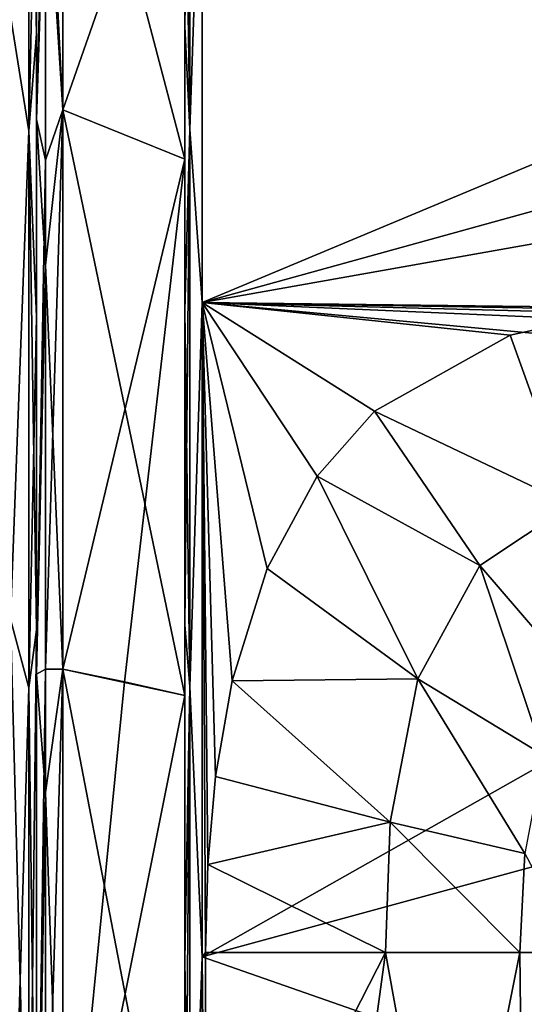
# Model space of a CAD drawing. Header units: metres. Extents: x -147 to 294, y -23 to 81.
# Tile 46 of 256: x 136.81 to 142.59, y 3.45 to 14.74. Entities that reach past the tile are written whole.
import ezdxf

# ---------------------------------------------------------------- set-up
doc = ezdxf.new("R2010")
doc.units = ezdxf.units.M
doc.layers.add('solid_AVA_153', color=7, linetype='CONTINUOUS')

msp = doc.modelspace()

# ---------------------------------------------------------------- linework, layer by layer
at = {"layer": 'solid_AVA_153'}
for points in [[(138.699997, 13.142138, 15.662175), (138.699997, 17.471781, 14.648439), (138.699997, 19.751173, 11.389954)], [(138.699997, 17.706333, 10.222786), (138.699997, 13.142138, 15.662175), (138.699997, 19.751173, 11.389954)], [(136.912125, 18.536304, -13.467413), (136.912125, 13.467413, -18.536304), (136.699997, 14.78412, -17.619019)], [(136.912125, 13.467413, 18.536304), (136.912125, 18.536304, 13.467413), (136.699997, 14.784117, 17.61902)], [(136.912125, 13.467413, 18.536304), (137, 17.381733, 14.600183), (136.912125, 18.536304, 13.467413)], [(136.912125, 18.536304, -13.467413), (137, 17.381382, -14.600601), (137, 14.579436, -17.399137)], [(136.912125, 18.536304, -13.467413), (137, 14.579436, -17.399137), (136.912125, 13.467413, -18.536304)], [(138.758575, 18.559999, 13.484629), (138.699997, 17.471781, 14.648439), (138.699997, 14.66135, 17.460947)], [(138.758575, 18.559999, 13.484629), (138.699997, 14.66135, 17.460947), (138.758575, 13.484629, 18.559999)], [(138.758575, 13.484629, -18.559999), (138.699997, 17.471781, -14.648439), (138.758575, 18.559999, -13.484629)], [(138.758575, 13.484629, -18.559999), (138.758575, 18.559999, -13.484629), (138.899994, 17.619022, -14.784115)], [(138.758575, 18.559999, 13.484629), (138.758575, 13.484629, 18.559999), (138.899994, 17.619022, 14.784115)], [(137.100449, 17.681555, 11.926359), (137.300888, 13.708755, 16.337458), (137.300888, 18.469755, 10.663518)], [(137.100449, 16.806543, -13.130711), (137.300888, 18.469755, -10.663518), (137.300888, 13.708755, -16.337458)], [(137.300888, 18.469755, 10.663518), (137.300888, 13.708755, 16.337458), (138.699997, 17.706333, 10.222786)], [(137.300888, 18.469755, -10.663518), (138.699997, 17.706329, -10.222791), (138.699997, 13.14215, -15.662165)], [(137.300888, 13.708755, -16.337458), (137.300888, 18.469755, -10.663518), (138.699997, 13.14215, -15.662165)], [(137, 18.320213, -10.577151), (137, 13.597753, -16.20517), (137, 17.381382, -14.600601)], [(137.100449, 16.806543, -13.130711), (137, 13.597753, -16.20517), (137, 18.320213, -10.577151)], [(137, 18.320189, 10.577194), (137, 17.381733, 14.600183), (137, 14.579867, 17.398777)], [(137, 13.597771, 16.205153), (137, 18.320189, 10.577194), (137, 14.579867, 17.398777)], [(137.100449, 17.681555, 11.926359), (137, 18.320189, 10.577194), (137, 13.597771, 16.205153)], [(137.100449, 13.130711, 16.806543), (137.100449, 17.681555, 11.926359), (137, 13.597771, 16.205153)], [(137.100449, 13.130711, 16.806543), (137.300888, 13.708755, 16.337458), (137.100449, 17.681555, 11.926359)], [(137.300888, 13.708755, 16.337458), (138.699997, 13.142138, 15.662175), (138.699997, 17.706333, 10.222786)], [(138.699997, 13.14215, -15.662165), (138.699997, 17.706329, -10.222791), (138.699997, 17.471781, -14.648439)], [(138.758575, 13.484629, -18.559999), (138.899994, 17.619022, -14.784115), (138.899994, 11.5, -19.918585)], [(138.758575, 13.484629, 18.559999), (138.899994, 11.5, 19.918585), (138.899994, 17.619022, 14.784115)], [(150.392731, 14.673184, -17.711512), (138.899994, 11.5, -19.918585), (138.899994, 17.619022, -14.784115)], [(150.345963, 17.543722, -14.873393), (150.392731, 14.673184, -17.711512), (138.899994, 17.619022, -14.784115)], [(150.289352, 16.264292, 16.262619), (138.899994, 17.619022, 14.784115), (138.899994, 11.5, 19.918585)], [(138.699997, 13.142138, 15.662175), (138.699997, 14.66135, 17.460947), (138.699997, 17.471781, 14.648439)], [(138.699997, 13.14215, -15.662165), (138.699997, 17.471781, -14.648439), (138.699997, 14.661351, -17.460947)], [(138.758575, 13.484629, -18.559999), (138.699997, 14.661351, -17.460947), (138.699997, 17.471781, -14.648439)], [(136.912125, 13.467413, 18.536304), (137, 14.579867, 17.398777), (137, 17.381733, 14.600183)], [(137, 13.597753, -16.20517), (137, 14.579436, -17.399137), (137, 17.381382, -14.600601)], [(137.100449, 16.806543, -13.130711), (137.100449, 11.926359, -17.681555), (137, 13.597753, -16.20517)], [(137.100449, 16.806543, -13.130711), (137.300888, 13.708755, -16.337458), (137.100449, 11.926359, -17.681555)], [(150.291565, 13.518618, 18.607714), (150.289352, 16.264292, 16.262619), (138.899994, 11.5, 19.918585)], [(136.912125, 13.467413, -18.536304), (136.699997, 7.866471, -21.612928), (136.699997, 14.78412, -17.619019)], [(136.912125, 13.467413, 18.536304), (136.699997, 14.784117, 17.61902), (136.699997, 7.866463, 21.61293)], [(136.912125, 13.467413, 18.536304), (137, 11.334642, 19.667633), (137, 14.579867, 17.398777)], [(136.912125, 13.467413, -18.536304), (137, 14.579436, -17.399137), (137, 11.334181, -19.6679)], [(137, 13.597771, 16.205153), (137, 14.579867, 17.398777), (137, 11.334642, 19.667633)], [(137, 13.597753, -16.20517), (137, 11.334181, -19.6679), (137, 14.579436, -17.399137)], [(138.699997, 6.992758, -19.212519), (138.699997, 14.661351, -17.460947), (138.699997, 11.404902, -19.742546)], [(138.758575, 13.484629, -18.559999), (138.699997, 11.404902, -19.742546), (138.699997, 14.661351, -17.460947)], [(138.699997, 6.992758, -19.212519), (138.699997, 13.14215, -15.662165), (138.699997, 14.661351, -17.460947)], [(138.699997, 6.992782, 19.212511), (138.699997, 11.404902, 19.742546), (138.699997, 14.66135, 17.460947)], [(138.758575, 13.484629, 18.559999), (138.699997, 14.66135, 17.460947), (138.699997, 11.404902, 19.742546)], [(138.699997, 13.142138, 15.662175), (138.699997, 6.992782, 19.212511), (138.699997, 14.66135, 17.460947)], [(150.392731, 14.673184, -17.711512), (150.481659, 11.357803, -20.000008), (138.899994, 11.5, -19.918585)], [(137.100449, 7.29454, 20.041584), (137.300888, 7.294276, 20.040859), (137.300888, 13.708755, 16.337458)], [(137.100449, 13.130711, 16.806543), (137.100449, 7.29454, 20.041584), (137.300888, 13.708755, 16.337458)], [(137.100449, 11.926359, -17.681555), (137.300888, 13.708755, -16.337458), (137.300888, 7.294276, -20.040859)], [(137.300888, 13.708755, 16.337458), (137.300888, 7.294276, 20.040859), (138.699997, 13.142138, 15.662175)], [(137.300888, 13.708755, -16.337458), (138.699997, 13.14215, -15.662165), (138.699997, 6.992758, -19.212519)], [(137.300888, 7.294276, -20.040859), (137.300888, 13.708755, -16.337458), (138.699997, 6.992758, -19.212519)], [(137, 13.597771, 16.205153), (137, 11.334642, 19.667633), (137, 7.745342, 21.337748)], [(137, 7.235213, 19.878584), (137, 13.597771, 16.205153), (137, 7.745342, 21.337748)], [(137.100449, 13.130711, 16.806543), (137, 13.597771, 16.205153), (137, 7.235213, 19.878584)], [(137, 13.597753, -16.20517), (137, 7.235189, -19.878592), (137, 11.334181, -19.6679)], [(137.100449, 11.926359, -17.681555), (137, 7.235189, -19.878592), (137, 13.597753, -16.20517)], [(136.912125, 13.467413, -18.536304), (136.912125, 7.080238, -21.790733), (136.699997, 7.866471, -21.612928)], [(136.912125, 7.080238, 21.790733), (136.912125, 13.467413, 18.536304), (136.699997, 7.866463, 21.61293)], [(136.912125, 7.080238, 21.790733), (137, 11.334642, 19.667633), (136.912125, 13.467413, 18.536304)], [(136.912125, 13.467413, -18.536304), (137, 11.334181, -19.6679), (137, 7.74482, -21.337936)], [(136.912125, 13.467413, -18.536304), (137, 7.74482, -21.337936), (136.912125, 7.080238, -21.790733)], [(138.758575, 13.484629, 18.559999), (138.699997, 11.404902, 19.742546), (138.699997, 7.801627, 21.423691)], [(138.758575, 13.484629, 18.559999), (138.699997, 7.801627, 21.423691), (138.758575, 7.089289, 21.818588)], [(138.758575, 7.089289, -21.818588), (138.699997, 11.404902, -19.742546), (138.758575, 13.484629, -18.559999)], [(138.758575, 7.089289, -21.818588), (138.758575, 13.484629, -18.559999), (138.899994, 11.5, -19.918585)], [(138.758575, 13.484629, 18.559999), (138.758575, 7.089289, 21.818588), (138.899994, 11.5, 19.918585)], [(150.294159, 10.439369, 20.494379), (150.291565, 13.518618, 18.607714), (138.899994, 11.5, 19.918585)], [(137.100449, 13.130711, 16.806543), (137, 7.235213, 19.878584), (137.100449, 7.29454, 20.041584)], [(138.007828, 7.147535, 19.63769), (138.699997, 13.142138, 15.662175), (137.300888, 7.294276, 20.040859)], [(138.007828, 7.147535, 19.63769), (138.699997, 6.992782, 19.212511), (138.699997, 13.142138, 15.662175)], [(137.100449, 11.926359, -17.681555), (137.100449, 5.878741, -20.501606), (137, 7.235189, -19.878592)], [(137.100449, 11.926359, -17.681555), (137.300888, 7.294276, -20.040859), (137.100449, 5.878741, -20.501606)], [(138.699997, -7.801627, 21.423691), (138.699997, 7.801627, 21.423691), (138.699997, 11.404902, 19.742546)], [(138.699997, -0.000009, 20.445524), (138.699997, -7.801627, 21.423691), (138.699997, 11.404902, 19.742546)], [(138.699997, 6.992782, 19.212511), (138.699997, -0.000009, 20.445524), (138.699997, 11.404902, 19.742546)], [(138.699997, 0.000009, -20.445524), (138.699997, 11.404902, -19.742546), (138.699997, 7.801627, -21.423691)], [(138.758575, 7.089289, -21.818588), (138.699997, 7.801627, -21.423691), (138.699997, 11.404902, -19.742546)], [(138.699997, 0.000009, -20.445524), (138.699997, 6.992758, -19.212519), (138.699997, 11.404902, -19.742546)], [(138.758575, 7.089289, -21.818588), (138.899994, 11.5, -19.918585), (138.899994, 3.993908, -22.650578)], [(138.758575, 7.089289, 21.818588), (138.899994, 3.993908, 22.650578), (138.899994, 11.5, 19.918585)], [(138.936996, 4.045079, -22.641497), (138.899994, 3.993908, -22.650578), (138.899994, 11.5, -19.918585)], [(138.963654, 5.054451, -22.437748), (138.936996, 4.045079, -22.641497), (138.899994, 11.5, -19.918585)], [(139.051956, 6.062214, -22.186697), (138.963654, 5.054451, -22.437748), (138.899994, 11.5, -19.918585)], [(139.242096, 7.160714, -21.856903), (139.051956, 6.062214, -22.186697), (138.899994, 11.5, -19.918585)], [(139.644363, 8.448598, -21.392082), (139.242096, 7.160714, -21.856903), (138.899994, 11.5, -19.918585)], [(140.217041, 9.506319, -20.943493), (139.644363, 8.448598, -21.392082), (138.899994, 11.5, -19.918585)], [(140.873749, 10.252481, -20.588507), (140.217041, 9.506319, -20.943493), (138.899994, 11.5, -19.918585)], [(142.431122, 11.124473, -20.130726), (140.873749, 10.252481, -20.588507), (138.899994, 11.5, -19.918585)], [(143.276611, 11.306007, -20.029333), (142.431122, 11.124473, -20.130726), (138.899994, 11.5, -19.918585)], [(144.300003, 11.357817, -20), (143.276611, 11.306007, -20.029333), (138.899994, 11.5, -19.918585)], [(147.390854, 11.35781, -20.000004), (144.300003, 11.357817, -20), (138.899994, 11.5, -19.918585)], [(150.481659, 11.357803, -20.000008), (147.390854, 11.35781, -20.000004), (138.899994, 11.5, -19.918585)], [(150.294159, 10.439369, 20.494379), (138.899994, 11.5, 19.918585), (138.899994, 3.993908, 22.650578)], [(136.912125, 7.080238, 21.790733), (137, 7.745342, 21.337748), (137, 11.334642, 19.667633)], [(137, 7.235189, -19.878592), (137, 7.74482, -21.337936), (137, 11.334181, -19.6679)], [(143.130646, 9.176641, -21.628201), (142.431122, 11.124473, -20.130726), (143.276611, 11.306007, -20.029333)], [(143.130646, 9.176641, -21.628201), (140.873749, 10.252481, -20.588507), (142.431122, 11.124473, -20.130726)], [(150.299973, 7.102596, 21.875856), (150.294159, 10.439369, 20.494379), (138.899994, 3.993908, 22.650578)], [(142.080795, 8.481523, -21.949661), (140.217041, 9.506319, -20.943493), (140.873749, 10.252481, -20.588507)], [(143.130646, 9.176641, -21.628201), (142.080795, 8.481523, -21.949661), (140.873749, 10.252481, -20.588507)], [(141.372314, 7.182455, -22.476295), (139.644363, 8.448598, -21.392082), (140.217041, 9.506319, -20.943493)], [(142.080795, 8.481523, -21.949661), (141.372314, 7.182455, -22.476295), (140.217041, 9.506319, -20.943493)], [(143.224548, 7.151395, -23.878687), (142.080795, 8.481523, -21.949661), (143.130646, 9.176641, -21.628201)], [(142.813187, 6.308323, -24.230118), (141.372314, 7.182455, -22.476295), (142.080795, 8.481523, -21.949661)], [(143.224548, 7.151395, -23.878687), (142.813187, 6.308323, -24.230118), (142.080795, 8.481523, -21.949661)], [(141.372314, 7.182455, -22.476295), (139.242096, 7.160714, -21.856903), (139.644363, 8.448598, -21.392082)], [(136.912125, 0, -22.912132), (136.699997, 0, -23), (136.699997, 7.866471, -21.612928)], [(136.912125, 7.080238, -21.790733), (136.912125, 0, -22.912132), (136.699997, 7.866471, -21.612928)], [(136.912125, 7.080238, 21.790733), (136.699997, 7.866463, 21.61293), (136.699997, 0, 23)], [(138.699997, -3.961057, 22.453285), (138.699997, 3.961057, 22.453285), (138.699997, 7.801627, 21.423691)], [(138.758575, 7.089289, 21.818588), (138.699997, 7.801627, 21.423691), (138.699997, 3.961057, 22.453285)], [(138.699997, -7.801627, 21.423691), (138.699997, -3.961057, 22.453285), (138.699997, 7.801627, 21.423691)], [(138.699997, 7.801627, -21.423691), (138.699997, -7.801627, -21.423691), (138.699997, -11.404902, -19.742546)], [(138.699997, 0.000009, -20.445524), (138.699997, 7.801627, -21.423691), (138.699997, -11.404902, -19.742546)], [(138.699997, 7.801627, -21.423691), (138.699997, 3.961057, -22.453285), (138.699997, -7.801627, -21.423691)], [(138.758575, 7.089289, -21.818588), (138.699997, 3.961057, -22.453285), (138.699997, 7.801627, -21.423691)], [(136.912125, 0, 22.912132), (137, 0, 22.700001), (137, 7.745342, 21.337748)], [(136.912125, 0, 22.912132), (137, 7.745342, 21.337748), (136.912125, 7.080238, 21.790733)], [(136.912125, 7.080238, -21.790733), (137, 7.74482, -21.337936), (137, 0, -22.700001)], [(137, 7.235213, 19.878584), (137, 7.745342, 21.337748), (137, 0, 22.700001)], [(137, 0.000025, -21.154346), (137, 0, -22.700001), (137, 7.74482, -21.337936)], [(137, 7.235189, -19.878592), (137, 0.000025, -21.154346), (137, 7.74482, -21.337936)], [(137.100449, 7.29454, 20.041584), (137, 7.235213, 19.878584), (137, -0.000025, 21.154346)], [(137.100449, 0.74433, 21.314817), (137.100449, 7.29454, 20.041584), (137, -0.000025, 21.154346)], [(137, -0.000025, 21.154346), (137, 7.235213, 19.878584), (137, 0, 22.700001)], [(137.100449, 5.878741, -20.501606), (137, 0.000025, -21.154346), (137, 7.235189, -19.878592)], [(137.100449, 0.74433, 21.314817), (137.300888, 7.294276, 20.040859), (137.100449, 7.29454, 20.041584)], [(137.100449, 0.74433, 21.314817), (137.300888, 0, 21.327036), (137.300888, 7.294276, 20.040859)], [(137.100449, 5.878741, -20.501606), (137.300888, 7.294276, -20.040859), (137.300888, 0, -21.327036)], [(137.300888, 7.294276, -20.040859), (138.699997, 6.992758, -19.212519), (138.699997, 0.000009, -20.445524)], [(137.300888, 0, -21.327036), (137.300888, 7.294276, -20.040859), (138.699997, 0.000009, -20.445524)], [(138.007828, 7.147535, 19.63769), (137.300888, 7.294276, 20.040859), (137.300888, 0, 21.327036)], [(138.007828, 7.147535, 19.63769), (137.300888, 0, 21.327036), (138.699997, 6.992782, 19.212511)], [(141.054657, 5.537833, -22.971062), (139.051956, 6.062214, -22.186697), (139.242096, 7.160714, -21.856903)], [(141.372314, 7.182455, -22.476295), (141.054657, 5.537833, -22.971062), (139.242096, 7.160714, -21.856903)], [(142.598892, 5.179515, -24.570419), (141.054657, 5.537833, -22.971062), (141.372314, 7.182455, -22.476295)], [(142.813187, 6.308323, -24.230118), (142.598892, 5.179515, -24.570419), (141.372314, 7.182455, -22.476295)], [(136.912125, 0, 22.912132), (136.912125, 7.080238, 21.790733), (136.699997, 0, 23)], [(136.912125, 7.080238, -21.790733), (137, 0, -22.700001), (136.912125, 0, -22.912132)], [(138.758575, 7.089289, 21.818588), (138.699997, 3.961057, 22.453285), (138.699997, 0, 22.799999)], [(138.758575, 7.089289, 21.818588), (138.699997, 0, 22.799999), (138.758575, 0, 22.941422)], [(138.758575, 0, -22.941422), (138.699997, 3.961057, -22.453285), (138.758575, 7.089289, -21.818588)], [(138.758575, 0, -22.941422), (138.758575, 7.089289, -21.818588), (138.899994, 3.993908, -22.650578)], [(138.758575, 7.089289, 21.818588), (138.758575, 0, 22.941422), (138.899994, 3.993908, 22.650578)], [(150.299973, 7.102596, 21.875856), (138.899994, 3.993908, 22.650578), (150.325775, -0.000002, 23)], [(137.300888, 0, 21.327036), (138.699997, -0.000009, 20.445524), (138.699997, 6.992782, 19.212511)], [(141.054657, 5.537833, -22.971062), (138.963654, 5.054451, -22.437748), (139.051956, 6.062214, -22.186697)], [(137.100449, 5.878741, -20.501606), (137.100449, -0.74433, -21.314817), (137, 0.000025, -21.154346)], [(137.100449, 5.878741, -20.501606), (137.300888, 0, -21.327036), (137.100449, -0.74433, -21.314817)], [(141.054657, 5.537833, -22.971062), (141.001389, 4.045213, -23.264891), (138.963654, 5.054451, -22.437748)], [(141.054657, 5.537833, -22.971062), (142.541031, 4.045354, -24.776043), (141.001389, 4.045213, -23.264891)], [(142.598892, 5.179515, -24.570419), (142.541031, 4.045354, -24.776043), (141.054657, 5.537833, -22.971062)], [(142.598892, 5.179515, -24.570419), (143.200348, 4.045513, -26.827465), (142.541031, 4.045354, -24.776043)], [(141.001389, 4.045213, -23.264891), (138.936996, 4.045079, -22.641497), (138.963654, 5.054451, -22.437748)], [(138.699997, -3.961057, 22.453285), (138.699997, 0, 22.799999), (138.699997, 3.961057, 22.453285)], [(138.699997, 3.961057, -22.453285), (138.699997, -3.961057, -22.453285), (138.699997, -7.801627, -21.423691)], [(138.699997, 3.961057, -22.453285), (138.699997, 0, -22.799999), (138.699997, -3.961057, -22.453285)], [(138.758575, 0, -22.941422), (138.699997, 0, -22.799999), (138.699997, 3.961057, -22.453285)], [(138.758575, 0, -22.941422), (138.899994, 3.993908, -22.650578), (138.899994, -3.993908, -22.650578)], [(138.758575, 0, 22.941422), (138.899994, -3.993908, 22.650578), (138.899994, 3.993908, 22.650578)], [(138.936996, 4.045079, -22.641497), (138.936996, 0.00001, -23), (138.899994, 3.993908, -22.650578)], [(138.936996, 0.00001, -23), (138.899994, -3.993908, -22.650578), (138.899994, 3.993908, -22.650578)], [(138.899994, 3.993908, 22.650578), (138.899994, -3.993908, 22.650578), (150.325775, -0.000002, 23)], [(141.001389, 4.045213, -23.264891), (138.936996, 0.00001, -23), (138.936996, 4.045079, -22.641497)], [(141.001389, 4.045213, -23.264891), (140.451675, 0, -23.319874), (138.936996, 0.00001, -23)], [(141.001389, 4.045213, -23.264891), (141.73175, 0, -24.189707), (140.451675, 0, -23.319874)], [(141.001389, 4.045213, -23.264891), (142.541031, 4.045354, -24.776043), (141.73175, 0, -24.189707)], [(142.541031, 4.045354, -24.776043), (142.585464, 0, -25.480965), (141.73175, 0, -24.189707)], [(142.541031, 4.045354, -24.776043), (143.200348, 4.045513, -26.827465), (142.585464, 0, -25.480965)], [(143.200348, 4.045513, -26.827465), (142.884995, 0.000009, -26.99966), (142.585464, 0, -25.480965)]]:
    msp.add_3dface(points, dxfattribs=at)

doc.saveas('drawing.dxf')
